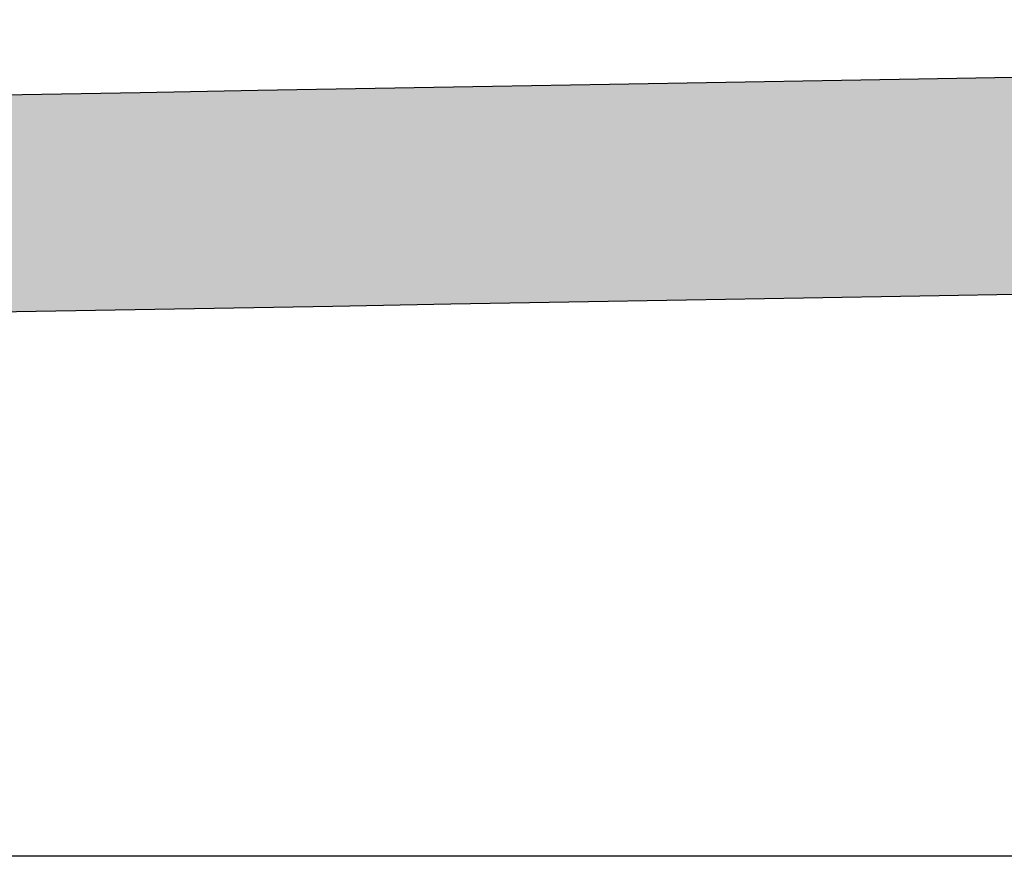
# Model space of a CAD drawing. Extents: x 562 to 7231, y 5567 to 12226.
# Tile 18 of 54: x 3370 to 3429, y 8116 to 8166. Entities that reach past the tile are written whole.
import ezdxf

# ---------------------------------------------------------------- set-up
doc = ezdxf.new("R2010")
doc.units = 0
doc.layers.get('0').update_dxf_attribs({"linetype": 'CONTINUOUS'})
doc.layers.add('5', color=3, linetype='CONTINUOUS')
doc.layers.add('LOGO', color=7, linetype='CONTINUOUS')

# ---------------------------------------------------------------- blocks, each defined once
blk = doc.blocks.new('*U29')
at = {"layer": 'LOGO', "color": 8, "linetype": 'CONTINUOUS', "extrusion": (0, 0, -1)}
for points in [[(-0.4878, 14.8107), (-74.1529, 14.3598), (-0.6643, 14.3598)], [(-0.4878, 14.8107), (-74.3295, 14.8107), (-74.1529, 14.3598)], [(-0.6643, 14.3598), (-73.1461, 13.4002), (-1.6711, 13.4002)], [(-0.6643, 14.3598), (-74.1529, 14.3598), (-73.1461, 13.4002)], [(-1.6711, 13.4002), (-71.7972, 12.9478), (-3.0201, 12.9478)], [(-1.6711, 13.4002), (-73.1461, 13.4002), (-71.7972, 12.9478)], [(-3.0201, 12.9478), (-71.4535, 12.9311), (-3.3638, 12.9311)], [(-3.0201, 12.9478), (-71.7972, 12.9478), (-71.4535, 12.9311)]]:
    blk.add_solid(points, dxfattribs=at)
blk = doc.blocks.new('KLAUS')
at = {"layer": 'LOGO'}
for points in [[(46.0567, 12.9311, 0), (45.0559, 12.9311, 0), (44.0489, 12.9311, 0), (43.0365, 12.9311, 0), (42.0195, 12.9311, 0), (40.9987, 12.9311, 0), (39.9751, 12.9311, 0), (38.9493, 12.9311, 0), (37.9224, 12.9311, 0), (36.895, 12.9311, 0)], [(36.3039, 14.8107, 0), (37.3229, 14.8107, 0), (38.3419, 14.8107, 0), (39.3601, 14.8107, 0), (40.3767, 14.8107, 0), (41.3909, 14.8107, 0), (42.4018, 14.8107, 0), (43.4087, 14.8107, 0), (44.4107, 14.8107, 0), (45.4069, 14.8107, 0), (46.3966, 14.8107, 0)]]:
    blk.add_polyline3d(points, dxfattribs=at)
at = {"layer": 'LOGO', "color": 8, "linetype": 'CONTINUOUS'}
blk.add_blockref('*U29', (0, 0), dxfattribs=at)

msp = doc.modelspace()

# ---------------------------------------------------------------- linework, layer by layer
at = {"layer": '5'}
msp.add_line((6272.775, 8115.902), (872.775, 8115.902), dxfattribs=at)

# ---------------------------------------------------------------- block references
at = {"xscale": 6.929133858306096, "yscale": 6.929133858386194, "zscale": 6.929133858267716, "rotation": 0.9999999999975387}
msp.add_blockref('KLAUS', (3113, 8054.426), dxfattribs=at)

doc.saveas('drawing.dxf')
